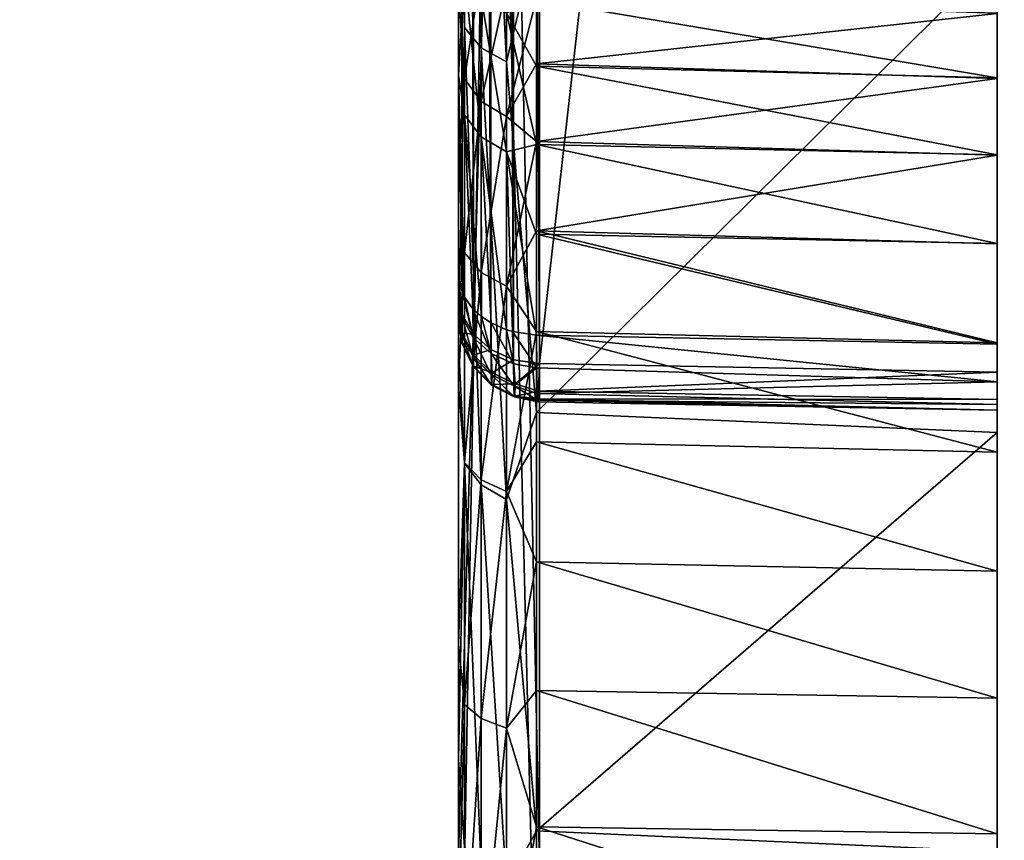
# Model space of a CAD drawing. Header units: millimetres. Extents: x -41 to 11, y -3 to 963.
# Tile 18 of 256: x -28.1 to -24.45, y 30.82 to 33.87. Entities that reach past the tile are written whole.
import ezdxf

# ---------------------------------------------------------------- set-up
doc = ezdxf.new("R2010")
doc.units = ezdxf.units.MM
doc.header["$LTSCALE"] = 65.185185
for name, color, linetype in [('1172', 7, 'CONTINUOUS'), ('1173', 7, 'CONTINUOUS'), ('1175', 7, 'CONTINUOUS'), ('1176', 7, 'CONTINUOUS'), ('1177', 7, 'CONTINUOUS'), ('1183', 7, 'CONTINUOUS'), ('1195', 7, 'CONTINUOUS'), ('1198', 7, 'CONTINUOUS'), ('1199', 7, 'CONTINUOUS'), ('1200', 7, 'CONTINUOUS'), ('1251', 7, 'CONTINUOUS'), ('1253', 7, 'CONTINUOUS'), ('1254', 7, 'CONTINUOUS'), ('1256', 7, 'CONTINUOUS'), ('1257', 7, 'CONTINUOUS'), ('1258', 7, 'CONTINUOUS'), ('3400', 7, 'CONTINUOUS'), ('3402', 7, 'CONTINUOUS'), ('3463', 7, 'CONTINUOUS'), ('3464', 7, 'CONTINUOUS')]:
    doc.layers.add(name, color=color, linetype=linetype)

msp = doc.modelspace()

# ---------------------------------------------------------------- linework, layer by layer
at = {"layer": '1172', "linetype": 'Continuous'}
for points in [[(-24.475, 32.5583, -45.223), (-24.475, 54.0354, -83.9645), (-24.475, 47.5259, -55.2411), (-24.475, 32.5583, -45.223)], [(-24.475, 51.1573, -83.3119), (-24.475, 54.0354, -83.9645), (-24.475, 32.5583, -45.223), (-24.475, 51.1573, -83.3119)], [(-24.475, 51.9431, -40.7416), (-24.475, 32.5583, -45.223), (-24.475, 51.3177, -41.0901), (-24.475, 51.9431, -40.7416)], [(-24.475, 48.4088, -26.0436), (-24.475, 32.5583, -45.223), (-24.475, 51.9431, -40.7416), (-24.475, 48.4088, -26.0436)], [(-24.475, 51.3177, -41.0901), (-24.475, 32.5583, -45.223), (-24.475, 50.7336, -41.7334), (-24.475, 51.3177, -41.0901)], [(-24.475, 48.3485, -82.4083), (-24.475, 51.1573, -83.3119), (-24.475, 32.5583, -45.223), (-24.475, 48.3485, -82.4083)], [(-24.475, 50.7336, -41.7334), (-24.475, 32.5583, -45.223), (-24.475, 50.0902, -42.3175), (-24.475, 50.7336, -41.7334)], [(-24.475, 50.0902, -42.3175), (-24.475, 32.5583, -45.223), (-24.475, 49.7417, -42.943), (-24.475, 50.0902, -42.3175)], [(-24.475, 49.7417, -42.943), (-24.475, 32.5583, -45.223), (-24.475, 49.351, -43.5435), (-24.475, 49.7417, -42.943)], [(-24.475, 49.351, -43.5435), (-24.475, 32.5583, -45.223), (-24.475, 48.9204, -44.116), (-24.475, 49.351, -43.5435)], [(-24.475, 48.9204, -44.116), (-24.475, 32.5583, -45.223), (-24.475, 48.4518, -44.6574), (-24.475, 48.9204, -44.116)], [(-24.475, 48.4518, -44.6574), (-24.475, 32.5583, -45.223), (-24.475, 48.123, -45.4617), (-24.475, 48.4518, -44.6574)], [(-24.475, 48.4088, -26.0436), (-24.475, 47.3179, -21.9726), (-24.475, 32.5583, -45.223), (-24.475, 48.4088, -26.0436)], [(-24.475, 33.893, -48.4132), (-24.475, 48.3485, -82.4083), (-24.475, 32.5583, -45.223), (-24.475, 33.893, -48.4132)], [(-24.475, 48.123, -45.4617), (-24.475, 32.5583, -45.223), (-24.475, 47.7182, -46.2306), (-24.475, 48.123, -45.4617)], [(-24.475, 47.7182, -46.2306), (-24.475, 32.5583, -45.223), (-24.475, 47.6047, -46.9375), (-24.475, 47.7182, -46.2306)], [(-24.475, 32.5583, -45.223), (-24.475, 47.4302, -20.9045), (-24.475, 47.6661, -20.0795), (-24.475, 32.5583, -45.223)], [(-24.475, 47.6047, -46.9375), (-24.475, 32.5583, -45.223), (-24.475, 47.443, -47.6354), (-24.475, 47.6047, -46.9375)], [(-24.475, 47.0765, -53.5642), (-24.475, 32.5583, -45.223), (-24.475, 47.5259, -55.2411), (-24.475, 47.0765, -53.5642)], [(-24.475, 47.443, -47.6354), (-24.475, 32.5583, -45.223), (-24.475, 47.2341, -48.3206), (-24.475, 47.443, -47.6354)], [(-24.475, 47.3051, -21.2486), (-24.475, 47.4302, -20.9045), (-24.475, 32.5583, -45.223), (-24.475, 47.3051, -21.2486)], [(-24.475, 47.3179, -21.9726), (-24.475, 47.2671, -21.6115), (-24.475, 32.5583, -45.223), (-24.475, 47.3179, -21.9726)], [(-24.475, 47.2671, -21.6115), (-24.475, 47.3051, -21.2486), (-24.475, 32.5583, -45.223), (-24.475, 47.2671, -21.6115)], [(-24.475, 47.2341, -48.3206), (-24.475, 32.5583, -45.223), (-24.475, 46.9789, -48.9896), (-24.475, 47.2341, -48.3206)], [(-24.475, 47.0495, -52.133), (-24.475, 32.5583, -45.223), (-24.475, 47.0876, -52.8483), (-24.475, 47.0495, -52.133)], [(-24.475, 47.0876, -52.8483), (-24.475, 32.5583, -45.223), (-24.475, 47.0765, -53.5642), (-24.475, 47.0876, -52.8483)], [(-24.475, 46.9628, -51.422), (-24.475, 32.5583, -45.223), (-24.475, 47.0495, -52.133), (-24.475, 46.9628, -51.422)], [(-24.475, 46.9789, -48.9896), (-24.475, 32.5583, -45.223), (-24.475, 46.945, -49.8579), (-24.475, 46.9789, -48.9896)], [(-24.475, 46.8276, -50.7189), (-24.475, 32.5583, -45.223), (-24.475, 46.9628, -51.422), (-24.475, 46.8276, -50.7189)], [(-24.475, 46.945, -49.8579), (-24.475, 32.5583, -45.223), (-24.475, 46.8276, -50.7189), (-24.475, 46.945, -49.8579)], [(-24.475, 38.2286, -76.4606), (-24.475, 40.5509, -78.2758), (-24.475, 32.6671, -55.5977), (-24.475, 38.2286, -76.4606)], [(-24.475, 32.6671, -55.5977), (-24.475, 40.5509, -78.2758), (-24.475, 33.0345, -55.138), (-24.475, 32.6671, -55.5977)], [(-24.475, 33.0345, -55.138), (-24.475, 40.5509, -78.2758), (-24.475, 33.3635, -54.647), (-24.475, 33.0345, -55.138)], [(-24.475, 33.3635, -54.647), (-24.475, 40.5509, -78.2758), (-24.475, 33.6483, -54.1333), (-24.475, 33.3635, -54.647)], [(-24.475, 33.6483, -54.1333), (-24.475, 40.5509, -78.2758), (-24.475, 33.8899, -53.5947), (-24.475, 33.6483, -54.1333)], [(-24.475, 36.0726, -74.4463), (-24.475, 38.2286, -76.4606), (-24.475, 31.3468, -56.7733), (-24.475, 36.0726, -74.4463)], [(-24.475, 31.3468, -56.7733), (-24.475, 38.2286, -76.4606), (-24.475, 31.819, -56.4197), (-24.475, 31.3468, -56.7733)], [(-24.475, 31.819, -56.4197), (-24.475, 38.2286, -76.4606), (-24.475, 32.2604, -56.0263), (-24.475, 31.819, -56.4197)], [(-24.475, 32.2604, -56.0263), (-24.475, 38.2286, -76.4606), (-24.475, 32.6671, -55.5977), (-24.475, 32.2604, -56.0263)], [(-24.475, 34.1021, -72.2493), (-24.475, 36.0726, -74.4463), (-24.475, 30.3183, -57.3574), (-24.475, 34.1021, -72.2493)], [(-24.475, 30.3183, -57.3574), (-24.475, 36.0726, -74.4463), (-24.475, 30.8435, -57.088), (-24.475, 30.3183, -57.3574)], [(-24.475, 30.8435, -57.088), (-24.475, 36.0726, -74.4463), (-24.475, 31.3468, -56.7733), (-24.475, 30.8435, -57.088)], [(-24.475, 29.2005, -57.7615), (-24.475, 34.1021, -72.2493), (-24.475, 29.771, -57.5816), (-24.475, 29.2005, -57.7615)], [(-24.475, 29.771, -57.5816), (-24.475, 34.1021, -72.2493), (-24.475, 30.3183, -57.3574), (-24.475, 29.771, -57.5816)], [(-24.475, 32.3337, -69.8895), (-24.475, 34.1021, -72.2493), (-24.475, 29.2005, -57.7615), (-24.475, 32.3337, -69.8895)], [(-24.475, 33.6506, -47.8713), (-24.475, 33.893, -48.4132), (-24.475, 32.5583, -45.223), (-24.475, 33.6506, -47.8713)], [(-24.475, 33.3647, -47.3549), (-24.475, 33.6506, -47.8713), (-24.475, 32.5583, -45.223), (-24.475, 33.3647, -47.3549)], [(-24.475, 33.0354, -46.8637), (-24.475, 33.3647, -47.3549), (-24.475, 32.5583, -45.223), (-24.475, 33.0354, -46.8637)], [(-24.475, 32.4567, -45.4539), (-24.475, 33.0354, -46.8637), (-24.475, 32.5583, -45.223), (-24.475, 32.4567, -45.4539)], [(-24.475, 32.662, -46.3964), (-24.475, 33.0354, -46.8637), (-24.475, 32.4567, -45.4539), (-24.475, 32.662, -46.3964)], [(-24.475, 32.4162, -45.7012), (-24.475, 32.662, -46.3964), (-24.475, 32.4567, -45.4539), (-24.475, 32.4162, -45.7012)], [(-24.475, 32.5215, -46.1871), (-24.475, 32.662, -46.3964), (-24.475, 32.4162, -45.7012), (-24.475, 32.5215, -46.1871)], [(-24.475, 32.4383, -45.9509), (-24.475, 32.5215, -46.1871), (-24.475, 32.4162, -45.7012), (-24.475, 32.4383, -45.9509)], [(-24.475, 30.7778, -67.3802), (-24.475, 32.3337, -69.8895), (-24.475, 28.2813, -57.9454), (-24.475, 30.7778, -67.3802)], [(-24.475, 28.2813, -57.9454), (-24.475, 32.3337, -69.8895), (-24.475, 28.3123, -57.9395), (-24.475, 28.2813, -57.9454)], [(-24.475, 28.3123, -57.9395), (-24.475, 32.3337, -69.8895), (-24.475, 28.3437, -57.9346), (-24.475, 28.3123, -57.9395)], [(-24.475, 28.3437, -57.9346), (-24.475, 32.3337, -69.8895), (-24.475, 28.775, -57.8614), (-24.475, 28.3437, -57.9346)], [(-24.475, 28.775, -57.8614), (-24.475, 32.3337, -69.8895), (-24.475, 29.2005, -57.7615), (-24.475, 28.775, -57.8614)]]:
    msp.add_3dface(points, dxfattribs=at)
at = {"layer": '1173', "linetype": 'Continuous'}
for points in [[(-26.1855, 34.1758, -72.2453), (-24.475, 34.1021, -72.2493), (-26.1855, 32.4083, -69.8931), (-26.1855, 34.1758, -72.2453)], [(-24.475, 34.1021, -72.2493), (-24.475, 32.3337, -69.8895), (-26.1855, 32.4083, -69.8931), (-24.475, 34.1021, -72.2493)], [(-26.1855, 32.4083, -69.8931), (-24.475, 32.3337, -69.8895), (-26.1855, 30.8544, -67.3947), (-26.1855, 32.4083, -69.8931)], [(-24.475, 32.3337, -69.8895), (-24.475, 30.7778, -67.3802), (-26.1855, 30.8544, -67.3947), (-24.475, 32.3337, -69.8895)], [(-26.1855, 30.8544, -67.3947), (-24.475, 30.7778, -67.3802), (-26.1855, 29.5261, -64.7694), (-26.1855, 30.8544, -67.3947)]]:
    msp.add_3dface(points, dxfattribs=at)
at = {"layer": '1175', "linetype": 'Continuous'}
for points in [[(-26.1855, 33.7036, -54.1565), (-24.475, 33.8899, -53.5947), (-26.1855, 33.9476, -53.612), (-26.1855, 33.7036, -54.1565)], [(-24.475, 33.893, -48.4132), (-24.475, 33.6506, -47.8713), (-26.1855, 33.9399, -48.3688), (-24.475, 33.893, -48.4132)], [(-26.1855, 33.9399, -48.3688), (-24.475, 33.6506, -47.8713), (-26.1855, 33.6943, -47.825), (-26.1855, 33.9399, -48.3688)], [(-24.475, 33.6483, -54.1333), (-24.475, 33.8899, -53.5947), (-26.1855, 33.7036, -54.1565), (-24.475, 33.6483, -54.1333)], [(-26.1855, 33.4144, -54.6785), (-24.475, 33.6483, -54.1333), (-26.1855, 33.7036, -54.1565), (-26.1855, 33.4144, -54.6785)], [(-24.475, 33.6506, -47.8713), (-24.475, 33.3647, -47.3549), (-26.1855, 33.6943, -47.825), (-24.475, 33.6506, -47.8713)], [(-26.1855, 33.6943, -47.825), (-24.475, 33.3647, -47.3549), (-26.1855, 33.4037, -47.3039), (-26.1855, 33.6943, -47.825)], [(-24.475, 33.3635, -54.647), (-24.475, 33.6483, -54.1333), (-26.1855, 33.4144, -54.6785), (-24.475, 33.3635, -54.647)], [(-26.1855, 33.0823, -55.1742), (-24.475, 33.3635, -54.647), (-26.1855, 33.4144, -54.6785), (-26.1855, 33.0823, -55.1742)], [(-24.475, 33.3647, -47.3549), (-24.475, 33.0354, -46.8637), (-26.1855, 33.4037, -47.3039), (-24.475, 33.3647, -47.3549)], [(-26.1855, 33.4037, -47.3039), (-24.475, 33.0354, -46.8637), (-26.1855, 33.0701, -46.8092), (-26.1855, 33.4037, -47.3039)], [(-24.475, 33.0345, -55.138), (-24.475, 33.3635, -54.647), (-26.1855, 33.0823, -55.1742), (-24.475, 33.0345, -55.138)], [(-24.475, 32.6671, -55.5977), (-24.475, 33.0345, -55.138), (-26.1855, 33.0823, -55.1742), (-24.475, 32.6671, -55.5977)], [(-26.1855, 32.7095, -55.6401), (-24.475, 32.6671, -55.5977), (-26.1855, 33.0823, -55.1742), (-26.1855, 32.7095, -55.6401)], [(-24.475, 33.0354, -46.8637), (-24.475, 32.662, -46.3964), (-26.1855, 33.0701, -46.8092), (-24.475, 33.0354, -46.8637)], [(-26.1855, 33.0701, -46.8092), (-24.475, 32.662, -46.3964), (-26.1855, 32.6959, -46.3444), (-26.1855, 33.0701, -46.8092)], [(-24.475, 32.2604, -56.0263), (-24.475, 32.6671, -55.5977), (-26.1855, 32.7095, -55.6401), (-24.475, 32.2604, -56.0263)], [(-26.1855, 32.2986, -56.0728), (-24.475, 32.2604, -56.0263), (-26.1855, 32.7095, -55.6401), (-26.1855, 32.2986, -56.0728)], [(-24.475, 31.819, -56.4197), (-24.475, 32.2604, -56.0263), (-26.1855, 32.2986, -56.0728), (-24.475, 31.819, -56.4197)], [(-26.1855, 31.8527, -56.4693), (-24.475, 31.819, -56.4197), (-26.1855, 32.2986, -56.0728), (-26.1855, 31.8527, -56.4693)], [(-24.475, 31.3468, -56.7733), (-24.475, 31.819, -56.4197), (-26.1855, 31.8527, -56.4693), (-24.475, 31.3468, -56.7733)], [(-26.1855, 31.3749, -56.8267), (-24.475, 31.3468, -56.7733), (-26.1855, 31.8527, -56.4693), (-26.1855, 31.3749, -56.8267)], [(-26.1855, 30.8686, -57.1425), (-24.475, 30.8435, -57.088), (-26.1855, 31.3749, -56.8267), (-26.1855, 30.8686, -57.1425)], [(-24.475, 30.8435, -57.088), (-24.475, 31.3468, -56.7733), (-26.1855, 31.3749, -56.8267), (-24.475, 30.8435, -57.088)], [(-24.475, 30.3183, -57.3574), (-24.475, 30.8435, -57.088), (-26.1855, 30.8686, -57.1425), (-24.475, 30.3183, -57.3574)], [(-26.1855, 30.3375, -57.4144), (-24.475, 30.3183, -57.3574), (-26.1855, 30.8686, -57.1425), (-26.1855, 30.3375, -57.4144)]]:
    msp.add_3dface(points, dxfattribs=at)
at = {"layer": '1176', "linetype": 'Continuous'}
for points in [[(-24.475, 32.662, -46.3964), (-24.475, 32.5215, -46.1871), (-26.1855, 32.6959, -46.3444), (-24.475, 32.662, -46.3964)], [(-26.1855, 32.6959, -46.3444), (-24.475, 32.5215, -46.1871), (-26.1845, 32.5739, -46.171), (-26.1855, 32.6959, -46.3444)], [(-26.1778, 32.4875, -45.4057), (-24.475, 32.5583, -45.223), (-26.175, 32.5905, -45.1695), (-26.1778, 32.4875, -45.4057)], [(-26.1845, 32.5739, -46.171), (-24.475, 32.5215, -46.1871), (-26.1828, 32.4785, -45.9313), (-26.1845, 32.5739, -46.171)], [(-24.475, 32.4567, -45.4539), (-24.475, 32.5583, -45.223), (-26.1778, 32.4875, -45.4057), (-24.475, 32.4567, -45.4539)], [(-24.475, 32.5215, -46.1871), (-24.475, 32.4383, -45.9509), (-26.1828, 32.4785, -45.9313), (-24.475, 32.5215, -46.1871)], [(-26.1828, 32.4785, -45.9313), (-24.475, 32.4383, -45.9509), (-26.1817, 32.4542, -45.8002), (-26.1828, 32.4785, -45.9313)], [(-26.1792, 32.4592, -45.5343), (-24.475, 32.4567, -45.4539), (-26.1778, 32.4875, -45.4057), (-26.1792, 32.4592, -45.5343)], [(-26.1817, 32.4542, -45.8002), (-24.475, 32.4162, -45.7012), (-26.1805, 32.4478, -45.6672), (-26.1817, 32.4542, -45.8002)], [(-24.475, 32.4383, -45.9509), (-24.475, 32.4162, -45.7012), (-26.1817, 32.4542, -45.8002), (-24.475, 32.4383, -45.9509)], [(-26.1805, 32.4478, -45.6672), (-24.475, 32.4162, -45.7012), (-26.1792, 32.4592, -45.5343), (-26.1805, 32.4478, -45.6672)], [(-24.475, 32.4162, -45.7012), (-24.475, 32.4567, -45.4539), (-26.1792, 32.4592, -45.5343), (-24.475, 32.4162, -45.7012)]]:
    msp.add_3dface(points, dxfattribs=at)
at = {"layer": '1177', "linetype": 'Continuous'}
for points in [[(-26.175, 32.5905, -45.1695), (-24.475, 47.6661, -20.0795), (-26.175, 47.6167, -20.1616), (-26.175, 32.5905, -45.1695)], [(-24.475, 32.5583, -45.223), (-24.475, 47.6661, -20.0795), (-26.175, 32.5905, -45.1695), (-24.475, 32.5583, -45.223)]]:
    msp.add_3dface(points, dxfattribs=at)
at = {"layer": '1183', "linetype": 'Continuous'}
for points in [[(-26.475, 54.258, -65.9833), (-26.475, 32.6603, -69.7302), (-26.475, 52.4195, -65.1411), (-26.475, 54.258, -65.9833)], [(-26.475, 34.411, -72.059), (-26.475, 32.6603, -69.7302), (-26.475, 54.258, -65.9833), (-26.475, 34.411, -72.059)], [(-26.475, 52.4195, -65.1411), (-26.475, 32.6603, -69.7302), (-26.475, 51.5391, -64.6334), (-26.475, 52.4195, -65.1411)], [(-26.475, 51.5391, -64.6334), (-26.475, 32.6603, -69.7302), (-26.475, 46.2157, -65.4831), (-26.475, 51.5391, -64.6334)], [(-26.475, 32.8478, -45.3238), (-26.475, 47.8739, -20.3162), (-26.475, 47.5274, -40.9053), (-26.475, 32.8478, -45.3238)], [(-26.475, 46.3633, -42.5456), (-26.475, 32.8478, -45.3238), (-26.475, 47.5274, -40.9053), (-26.475, 46.3633, -42.5456)], [(-26.475, 33.6612, -47.1506), (-26.475, 32.9213, -46.1467), (-26.475, 46.3633, -42.5456), (-26.475, 33.6612, -47.1506)], [(-26.475, 32.9213, -46.1467), (-26.475, 32.8544, -46.0562), (-26.475, 46.3633, -42.5456), (-26.475, 32.9213, -46.1467)], [(-26.475, 32.8544, -46.0562), (-26.475, 32.8036, -45.9595), (-26.475, 46.3633, -42.5456), (-26.475, 32.8544, -46.0562)], [(-26.475, 32.8036, -45.9595), (-26.475, 32.7687, -45.8554), (-26.475, 46.3633, -42.5456), (-26.475, 32.8036, -45.9595)], [(-26.475, 32.7687, -45.8554), (-26.475, 32.7504, -45.7474), (-26.475, 46.3633, -42.5456), (-26.475, 32.7687, -45.8554)], [(-26.475, 32.7504, -45.7474), (-26.475, 32.7492, -45.6378), (-26.475, 46.3633, -42.5456), (-26.475, 32.7504, -45.7474)], [(-26.475, 32.7492, -45.6378), (-26.475, 32.7651, -45.5291), (-26.475, 46.3633, -42.5456), (-26.475, 32.7492, -45.6378)], [(-26.475, 32.7651, -45.5291), (-26.475, 32.7979, -45.4249), (-26.475, 46.3633, -42.5456), (-26.475, 32.7651, -45.5291)], [(-26.475, 45.4109, -44.3209), (-26.475, 33.6612, -47.1506), (-26.475, 46.3633, -42.5456), (-26.475, 45.4109, -44.3209)], [(-26.475, 32.7979, -45.4249), (-26.475, 32.8478, -45.3238), (-26.475, 46.3633, -42.5456), (-26.475, 32.7979, -45.4249)], [(-26.475, 31.119, -67.2536), (-26.475, 29.8014, -64.6501), (-26.475, 46.2157, -65.4831), (-26.475, 31.119, -67.2536)], [(-26.475, 28.7193, -61.9451), (-26.475, 29.4856, -60.9992), (-26.475, 46.2157, -65.4831), (-26.475, 28.7193, -61.9451)], [(-26.475, 29.8014, -64.6501), (-26.475, 28.7193, -61.9451), (-26.475, 46.2157, -65.4831), (-26.475, 29.8014, -64.6501)], [(-26.475, 32.6603, -69.7302), (-26.475, 31.119, -67.2536), (-26.475, 46.2157, -65.4831), (-26.475, 32.6603, -69.7302)], [(-26.475, 34.2196, -48.2614), (-26.475, 33.6612, -47.1506), (-26.475, 45.4109, -44.3209), (-26.475, 34.2196, -48.2614)], [(-26.475, 33.3252, -55.3496), (-26.475, 33.9719, -54.29), (-26.475, 41.7338, -48.7525), (-26.475, 33.3252, -55.3496)], [(-26.475, 29.4856, -60.9992), (-26.475, 33.3252, -55.3496), (-26.475, 41.7338, -48.7525), (-26.475, 29.4856, -60.9992)], [(-26.475, 32.5097, -56.2854), (-26.475, 33.3252, -55.3496), (-26.475, 29.4856, -60.9992), (-26.475, 32.5097, -56.2854)], [(-26.475, 31.5478, -57.0714), (-26.475, 32.5097, -56.2854), (-26.475, 29.4856, -60.9992), (-26.475, 31.5478, -57.0714)], [(-26.475, 30.4665, -57.685), (-26.475, 31.5478, -57.0714), (-26.475, 29.4856, -60.9992), (-26.475, 30.4665, -57.685)]]:
    msp.add_3dface(points, dxfattribs=at)
at = {"layer": '1195', "linetype": 'Continuous'}
for points in [[(-26.475, 34.411, -72.059), (-26.4532, 35.6387, -73.6332), (-26.4532, 33.8383, -71.5257), (-26.475, 34.411, -72.059)], [(-26.4532, 35.6387, -73.6332), (-26.3909, 33.7627, -71.585), (-26.4532, 33.8383, -71.5257), (-26.4532, 35.6387, -73.6332)], [(-26.3909, 35.5683, -73.6987), (-26.3909, 33.7627, -71.585), (-26.4532, 35.6387, -73.6332), (-26.3909, 35.5683, -73.6987)], [(-26.297, 35.5201, -73.7434), (-26.297, 33.711, -71.6256), (-26.3909, 35.5683, -73.6987), (-26.297, 35.5201, -73.7434)], [(-26.3909, 35.5683, -73.6987), (-26.297, 33.711, -71.6256), (-26.3909, 33.7627, -71.585), (-26.3909, 35.5683, -73.6987)], [(-26.297, 35.5201, -73.7434), (-26.1855, 34.1758, -72.2453), (-26.297, 33.711, -71.6256), (-26.297, 35.5201, -73.7434)], [(-26.475, 32.6603, -69.7302), (-26.475, 34.411, -72.059), (-26.4532, 33.8383, -71.5257), (-26.475, 32.6603, -69.7302)], [(-26.1855, 34.1758, -72.2453), (-26.1855, 32.4083, -69.8931), (-26.297, 33.711, -71.6256), (-26.1855, 34.1758, -72.2453)], [(-26.475, 32.6603, -69.7302), (-26.4532, 33.8383, -71.5257), (-26.4532, 32.2198, -69.2755), (-26.475, 32.6603, -69.7302)], [(-26.4532, 33.8383, -71.5257), (-26.3909, 32.1394, -69.3284), (-26.4532, 32.2198, -69.2755), (-26.4532, 33.8383, -71.5257)], [(-26.3909, 33.7627, -71.585), (-26.3909, 32.1394, -69.3284), (-26.4532, 33.8383, -71.5257), (-26.3909, 33.7627, -71.585)], [(-26.297, 33.711, -71.6256), (-26.297, 32.0845, -69.3645), (-26.3909, 33.7627, -71.585), (-26.297, 33.711, -71.6256)], [(-26.3909, 33.7627, -71.585), (-26.297, 32.0845, -69.3645), (-26.3909, 32.1394, -69.3284), (-26.3909, 33.7627, -71.585)], [(-26.297, 33.711, -71.6256), (-26.1855, 32.4083, -69.8931), (-26.297, 32.0845, -69.3645), (-26.297, 33.711, -71.6256)], [(-26.475, 31.119, -67.2536), (-26.475, 32.6603, -69.7302), (-26.4532, 32.2198, -69.2755), (-26.475, 31.119, -67.2536)], [(-26.1855, 32.4083, -69.8931), (-26.1855, 30.8544, -67.3947), (-26.297, 32.0845, -69.3645), (-26.1855, 32.4083, -69.8931)], [(-26.475, 31.119, -67.2536), (-26.4532, 32.2198, -69.2755), (-26.4532, 30.7942, -66.8984), (-26.475, 31.119, -67.2536)], [(-26.4532, 32.2198, -69.2755), (-26.3909, 30.7098, -66.9444), (-26.4532, 30.7942, -66.8984), (-26.4532, 32.2198, -69.2755)], [(-26.3909, 32.1394, -69.3284), (-26.3909, 30.7098, -66.9444), (-26.4532, 32.2198, -69.2755), (-26.3909, 32.1394, -69.3284)], [(-26.297, 32.0845, -69.3645), (-26.297, 30.652, -66.9758), (-26.3909, 32.1394, -69.3284), (-26.297, 32.0845, -69.3645)], [(-26.3909, 32.1394, -69.3284), (-26.297, 30.652, -66.9758), (-26.3909, 30.7098, -66.9444), (-26.3909, 32.1394, -69.3284)], [(-26.297, 32.0845, -69.3645), (-26.1855, 30.8544, -67.3947), (-26.297, 30.652, -66.9758), (-26.297, 32.0845, -69.3645)], [(-26.475, 29.8014, -64.6501), (-26.475, 31.119, -67.2536), (-26.4532, 30.7942, -66.8984), (-26.475, 29.8014, -64.6501)], [(-26.1855, 30.8544, -67.3947), (-26.1855, 29.5261, -64.7694), (-26.297, 30.652, -66.9758), (-26.1855, 30.8544, -67.3947)]]:
    msp.add_3dface(points, dxfattribs=at)
at = {"layer": '1198', "linetype": 'Continuous'}
for points in [[(-26.475, 33.6612, -47.1506), (-26.475, 34.2196, -48.2614), (-26.4532, 34.0413, -48.125), (-26.475, 33.6612, -47.1506)], [(-26.4532, 34.139, -53.6375), (-26.475, 33.9719, -54.29), (-26.4532, 33.6469, -54.6548), (-26.4532, 34.139, -53.6375)], [(-26.4532, 34.139, -53.6375), (-26.4532, 33.6469, -54.6548), (-26.3907, 34.0495, -53.6025), (-26.4532, 34.139, -53.6375)], [(-26.4532, 33.6469, -54.6548), (-26.3907, 33.5639, -54.6063), (-26.3907, 34.0495, -53.6025), (-26.4532, 33.6469, -54.6548)], [(-26.3907, 33.5639, -54.6063), (-26.2968, 33.9883, -53.5786), (-26.3907, 34.0495, -53.6025), (-26.3907, 33.5639, -54.6063)], [(-26.4532, 33.5135, -47.1258), (-26.475, 33.6612, -47.1506), (-26.4532, 34.0413, -48.125), (-26.4532, 33.5135, -47.1258)], [(-26.4532, 33.5135, -47.1258), (-26.4532, 34.0413, -48.125), (-26.3907, 33.4323, -47.1772), (-26.4532, 33.5135, -47.1258)], [(-26.4532, 34.0413, -48.125), (-26.3907, 33.9531, -48.1631), (-26.3907, 33.4323, -47.1772), (-26.4532, 34.0413, -48.125)], [(-26.475, 33.9719, -54.29), (-26.475, 33.3252, -55.3496), (-26.4532, 33.6469, -54.6548), (-26.475, 33.9719, -54.29)], [(-26.2968, 33.5072, -54.5732), (-26.2968, 33.9883, -53.5786), (-26.3907, 33.5639, -54.6063), (-26.2968, 33.5072, -54.5732)], [(-26.2968, 33.5072, -54.5732), (-26.1855, 33.9476, -53.612), (-26.2968, 33.9883, -53.5786), (-26.2968, 33.5072, -54.5732)], [(-26.2968, 33.8928, -48.1892), (-26.2968, 33.3768, -47.2123), (-26.3907, 33.9531, -48.1631), (-26.2968, 33.8928, -48.1892)], [(-26.3907, 33.9531, -48.1631), (-26.2968, 33.3768, -47.2123), (-26.3907, 33.4323, -47.1772), (-26.3907, 33.9531, -48.1631)], [(-26.1855, 33.7036, -54.1565), (-26.1855, 33.9476, -53.612), (-26.2968, 33.5072, -54.5732), (-26.1855, 33.7036, -54.1565)], [(-26.1855, 33.9399, -48.3688), (-26.1855, 33.6943, -47.825), (-26.2968, 33.8928, -48.1892), (-26.1855, 33.9399, -48.3688)], [(-26.1855, 33.6943, -47.825), (-26.1855, 33.4037, -47.3039), (-26.2968, 33.8928, -48.1892), (-26.1855, 33.6943, -47.825)], [(-26.2968, 33.8928, -48.1892), (-26.1855, 33.4037, -47.3039), (-26.2968, 33.3768, -47.2123), (-26.2968, 33.8928, -48.1892)], [(-26.1855, 33.4144, -54.6785), (-26.1855, 33.7036, -54.1565), (-26.2968, 33.5072, -54.5732), (-26.1855, 33.4144, -54.6785)], [(-26.4531, 32.8367, -46.2209), (-26.475, 33.6612, -47.1506), (-26.4532, 33.5135, -47.1258), (-26.4531, 32.8367, -46.2209)], [(-26.4622, 32.856, -46.2039), (-26.475, 33.6612, -47.1506), (-26.4531, 32.8367, -46.2209), (-26.4622, 32.856, -46.2039)], [(-26.475, 32.9213, -46.1467), (-26.475, 33.6612, -47.1506), (-26.4622, 32.856, -46.2039), (-26.475, 32.9213, -46.1467)], [(-26.4532, 33.6469, -54.6548), (-26.475, 33.3252, -55.3496), (-26.4532, 33.0027, -55.5832), (-26.4532, 33.6469, -54.6548)], [(-26.4532, 33.6469, -54.6548), (-26.4532, 33.0027, -55.5832), (-26.3907, 33.5639, -54.6063), (-26.4532, 33.6469, -54.6548)], [(-26.4532, 33.0027, -55.5832), (-26.3907, 32.9283, -55.5224), (-26.3907, 33.5639, -54.6063), (-26.4532, 33.0027, -55.5832)], [(-26.3907, 32.9283, -55.5224), (-26.2968, 33.5072, -54.5732), (-26.3907, 33.5639, -54.6063), (-26.3907, 32.9283, -55.5224)], [(-26.4532, 33.5135, -47.1258), (-26.3907, 33.4323, -47.1772), (-26.3904, 32.7643, -46.2844), (-26.4532, 33.5135, -47.1258)], [(-26.4531, 32.8367, -46.2209), (-26.4532, 33.5135, -47.1258), (-26.4215, 32.7927, -46.2595), (-26.4531, 32.8367, -46.2209)], [(-26.4532, 33.5135, -47.1258), (-26.3904, 32.7643, -46.2844), (-26.4215, 32.7927, -46.2595), (-26.4532, 33.5135, -47.1258)], [(-26.2968, 32.8774, -55.4809), (-26.2968, 33.5072, -54.5732), (-26.3907, 32.9283, -55.5224), (-26.2968, 32.8774, -55.4809)], [(-26.2968, 32.8774, -55.4809), (-26.1855, 33.4144, -54.6785), (-26.2968, 33.5072, -54.5732), (-26.2968, 32.8774, -55.4809)], [(-26.2968, 33.3768, -47.2123), (-26.297, 32.7152, -46.3274), (-26.3907, 33.4323, -47.1772), (-26.2968, 33.3768, -47.2123)], [(-26.297, 32.7152, -46.3274), (-26.3546, 32.7407, -46.3051), (-26.3907, 33.4323, -47.1772), (-26.297, 32.7152, -46.3274)], [(-26.3904, 32.7643, -46.2844), (-26.3907, 33.4323, -47.1772), (-26.3546, 32.7407, -46.3051), (-26.3904, 32.7643, -46.2844)], [(-26.1855, 33.0823, -55.1742), (-26.1855, 33.4144, -54.6785), (-26.2968, 32.8774, -55.4809), (-26.1855, 33.0823, -55.1742)], [(-26.1855, 33.4037, -47.3039), (-26.1855, 33.0701, -46.8092), (-26.2968, 33.3768, -47.2123), (-26.1855, 33.4037, -47.3039)], [(-26.297, 32.7152, -46.3274), (-26.2968, 33.3768, -47.2123), (-26.2746, 32.7085, -46.3333), (-26.297, 32.7152, -46.3274)], [(-26.2968, 33.3768, -47.2123), (-26.1855, 32.6959, -46.3444), (-26.2746, 32.7085, -46.3333), (-26.2968, 33.3768, -47.2123)], [(-26.1855, 33.0701, -46.8092), (-26.1855, 32.6959, -46.3444), (-26.2968, 33.3768, -47.2123), (-26.1855, 33.0701, -46.8092)], [(-26.475, 33.3252, -55.3496), (-26.475, 32.5097, -56.2854), (-26.4532, 33.0027, -55.5832), (-26.475, 33.3252, -55.3496)], [(-26.1855, 32.7095, -55.6401), (-26.1855, 33.0823, -55.1742), (-26.2968, 32.8774, -55.4809), (-26.1855, 32.7095, -55.6401)], [(-26.4532, 33.0027, -55.5832), (-26.475, 32.5097, -56.2854), (-26.4532, 32.222, -56.4002), (-26.4532, 33.0027, -55.5832)], [(-26.4532, 33.0027, -55.5832), (-26.4532, 32.222, -56.4002), (-26.3907, 32.9283, -55.5224), (-26.4532, 33.0027, -55.5832)], [(-26.4532, 32.222, -56.4002), (-26.3907, 32.1579, -56.3285), (-26.3907, 32.9283, -55.5224), (-26.4532, 32.222, -56.4002)], [(-26.3907, 32.1579, -56.3285), (-26.2968, 32.8774, -55.4809), (-26.3907, 32.9283, -55.5224), (-26.3907, 32.1579, -56.3285)], [(-26.2968, 32.1141, -56.2796), (-26.2968, 32.8774, -55.4809), (-26.3907, 32.1579, -56.3285), (-26.2968, 32.1141, -56.2796)], [(-26.2968, 32.1141, -56.2796), (-26.1855, 32.7095, -55.6401), (-26.2968, 32.8774, -55.4809), (-26.2968, 32.1141, -56.2796)], [(-26.1855, 32.2986, -56.0728), (-26.1855, 32.7095, -55.6401), (-26.2968, 32.1141, -56.2796), (-26.1855, 32.2986, -56.0728)], [(-26.475, 32.5097, -56.2854), (-26.475, 31.5478, -57.0714), (-26.4532, 32.222, -56.4002), (-26.475, 32.5097, -56.2854)], [(-26.1855, 31.8527, -56.4693), (-26.1855, 32.2986, -56.0728), (-26.2968, 32.1141, -56.2796), (-26.1855, 31.8527, -56.4693)], [(-26.4532, 32.222, -56.4002), (-26.475, 31.5478, -57.0714), (-26.4532, 31.3238, -57.0858), (-26.4532, 32.222, -56.4002)], [(-26.4532, 32.222, -56.4002), (-26.4532, 31.3238, -57.0858), (-26.3907, 32.1579, -56.3285), (-26.4532, 32.222, -56.4002)], [(-26.4532, 31.3238, -57.0858), (-26.3907, 31.2716, -57.0051), (-26.3907, 32.1579, -56.3285), (-26.4532, 31.3238, -57.0858)], [(-26.3907, 31.2716, -57.0051), (-26.2968, 32.1141, -56.2796), (-26.3907, 32.1579, -56.3285), (-26.3907, 31.2716, -57.0051)], [(-26.2968, 31.2359, -56.95), (-26.2968, 32.1141, -56.2796), (-26.3907, 31.2716, -57.0051), (-26.2968, 31.2359, -56.95)], [(-26.2968, 31.2359, -56.95), (-26.1855, 31.8527, -56.4693), (-26.2968, 32.1141, -56.2796), (-26.2968, 31.2359, -56.95)], [(-26.1855, 31.3749, -56.8267), (-26.1855, 31.8527, -56.4693), (-26.2968, 31.2359, -56.95), (-26.1855, 31.3749, -56.8267)], [(-26.475, 31.5478, -57.0714), (-26.475, 30.4665, -57.685), (-26.4532, 31.3238, -57.0858), (-26.475, 31.5478, -57.0714)], [(-26.1855, 30.8686, -57.1425), (-26.1855, 31.3749, -56.8267), (-26.2968, 31.2359, -56.95), (-26.1855, 30.8686, -57.1425)], [(-26.4532, 31.3238, -57.0858), (-26.475, 30.4665, -57.685), (-26.4532, 30.3299, -57.6235), (-26.4532, 31.3238, -57.0858)], [(-26.4532, 31.3238, -57.0858), (-26.4532, 30.3299, -57.6235), (-26.3907, 31.2716, -57.0051), (-26.4532, 31.3238, -57.0858)], [(-26.4532, 30.3299, -57.6235), (-26.3907, 30.2909, -57.5357), (-26.3907, 31.2716, -57.0051), (-26.4532, 30.3299, -57.6235)], [(-26.3907, 30.2909, -57.5357), (-26.2968, 31.2359, -56.95), (-26.3907, 31.2716, -57.0051), (-26.3907, 30.2909, -57.5357)], [(-26.2968, 30.2642, -57.4757), (-26.2968, 31.2359, -56.95), (-26.3907, 30.2909, -57.5357), (-26.2968, 30.2642, -57.4757)], [(-26.2968, 30.2642, -57.4757), (-26.1855, 30.8686, -57.1425), (-26.2968, 31.2359, -56.95), (-26.2968, 30.2642, -57.4757)], [(-26.1855, 30.3375, -57.4144), (-26.1855, 30.8686, -57.1425), (-26.2968, 30.2642, -57.4757), (-26.1855, 30.3375, -57.4144)]]:
    msp.add_3dface(points, dxfattribs=at)
at = {"layer": '1199', "linetype": 'Continuous'}
for points in [[(-26.475, 32.8544, -46.0562), (-26.475, 32.9213, -46.1467), (-26.4623, 32.7613, -46.0687), (-26.475, 32.8544, -46.0562)], [(-26.475, 32.9213, -46.1467), (-26.4622, 32.856, -46.2039), (-26.4623, 32.7613, -46.0687), (-26.475, 32.9213, -46.1467)], [(-26.475, 32.8036, -45.9595), (-26.475, 32.8544, -46.0562), (-26.4623, 32.7613, -46.0687), (-26.475, 32.8036, -45.9595)], [(-26.475, 32.8478, -45.3238), (-26.475, 32.7979, -45.4249), (-26.4617, 32.7719, -45.2786), (-26.475, 32.8478, -45.3238)], [(-26.4623, 32.7613, -46.0687), (-26.4622, 32.856, -46.2039), (-26.4214, 32.6872, -46.1101), (-26.4623, 32.7613, -46.0687)], [(-26.4622, 32.856, -46.2039), (-26.4531, 32.8367, -46.2209), (-26.4214, 32.6872, -46.1101), (-26.4622, 32.856, -46.2039)], [(-26.4531, 32.8367, -46.2209), (-26.4215, 32.7927, -46.2595), (-26.4214, 32.6872, -46.1101), (-26.4531, 32.8367, -46.2209)], [(-26.475, 32.7687, -45.8554), (-26.475, 32.8036, -45.9595), (-26.4622, 32.6962, -45.9175), (-26.475, 32.7687, -45.8554)], [(-26.4622, 32.6962, -45.9175), (-26.475, 32.8036, -45.9595), (-26.4623, 32.7613, -46.0687), (-26.4622, 32.6962, -45.9175)], [(-26.475, 32.7979, -45.4249), (-26.475, 32.7651, -45.5291), (-26.4619, 32.7027, -45.4295), (-26.475, 32.7979, -45.4249)], [(-26.4617, 32.7719, -45.2786), (-26.475, 32.7979, -45.4249), (-26.4619, 32.7027, -45.4295), (-26.4617, 32.7719, -45.2786)], [(-26.475, 32.7504, -45.7474), (-26.475, 32.7687, -45.8554), (-26.4621, 32.6639, -45.7558), (-26.475, 32.7504, -45.7474)], [(-26.4621, 32.6639, -45.7558), (-26.475, 32.7687, -45.8554), (-26.4622, 32.6962, -45.9175), (-26.4621, 32.6639, -45.7558)], [(-26.4619, 32.7027, -45.4295), (-26.475, 32.7651, -45.5291), (-26.462, 32.6662, -45.5906), (-26.4619, 32.7027, -45.4295)], [(-26.475, 32.7651, -45.5291), (-26.475, 32.7492, -45.6378), (-26.462, 32.6662, -45.5906), (-26.475, 32.7651, -45.5291)], [(-26.4617, 32.7719, -45.2786), (-26.4619, 32.7027, -45.4295), (-26.4199, 32.699, -45.2348), (-26.4617, 32.7719, -45.2786)], [(-26.4214, 32.6872, -46.1101), (-26.4215, 32.7927, -46.2595), (-26.3542, 32.6266, -46.144), (-26.4214, 32.6872, -46.1101)], [(-26.4215, 32.7927, -46.2595), (-26.3904, 32.7643, -46.2844), (-26.3542, 32.6266, -46.144), (-26.4215, 32.7927, -46.2595)], [(-26.3904, 32.7643, -46.2844), (-26.3546, 32.7407, -46.3051), (-26.3542, 32.6266, -46.144), (-26.3904, 32.7643, -46.2844)], [(-26.475, 32.7492, -45.6378), (-26.475, 32.7504, -45.7474), (-26.462, 32.6662, -45.5906), (-26.475, 32.7492, -45.6378)], [(-26.462, 32.6662, -45.5906), (-26.475, 32.7504, -45.7474), (-26.4621, 32.6639, -45.7558), (-26.462, 32.6662, -45.5906)], [(-26.4211, 32.615, -45.9427), (-26.4623, 32.7613, -46.0687), (-26.4214, 32.6872, -46.1101), (-26.4211, 32.615, -45.9427)], [(-26.4622, 32.6962, -45.9175), (-26.4623, 32.7613, -46.0687), (-26.4211, 32.615, -45.9427), (-26.4622, 32.6962, -45.9175)], [(-26.3542, 32.6266, -46.144), (-26.3546, 32.7407, -46.3051), (-26.2707, 32.5885, -46.1653), (-26.3542, 32.6266, -46.144)], [(-26.3546, 32.7407, -46.3051), (-26.297, 32.7152, -46.3274), (-26.2707, 32.5885, -46.1653), (-26.3546, 32.7407, -46.3051)], [(-26.4207, 32.5789, -45.7634), (-26.4622, 32.6962, -45.9175), (-26.4211, 32.615, -45.9427), (-26.4207, 32.5789, -45.7634)], [(-26.4621, 32.6639, -45.7558), (-26.4622, 32.6962, -45.9175), (-26.4207, 32.5789, -45.7634), (-26.4621, 32.6639, -45.7558)], [(-26.4619, 32.7027, -45.4295), (-26.462, 32.6662, -45.5906), (-26.4198, 32.6215, -45.4016), (-26.4619, 32.7027, -45.4295)], [(-26.4199, 32.699, -45.2348), (-26.4619, 32.7027, -45.4295), (-26.4198, 32.6215, -45.4016), (-26.4199, 32.699, -45.2348)], [(-26.4199, 32.699, -45.2348), (-26.4198, 32.6215, -45.4016), (-26.3551, 32.6419, -45.2005), (-26.4199, 32.699, -45.2348)], [(-26.297, 32.7152, -46.3274), (-26.2746, 32.7085, -46.3333), (-26.2707, 32.5885, -46.1653), (-26.297, 32.7152, -46.3274)], [(-26.1855, 32.6959, -46.3444), (-26.1845, 32.5739, -46.171), (-26.2746, 32.7085, -46.3333), (-26.1855, 32.6959, -46.3444)], [(-26.2746, 32.7085, -46.3333), (-26.1845, 32.5739, -46.171), (-26.2707, 32.5885, -46.1653), (-26.2746, 32.7085, -46.3333)], [(-26.462, 32.6662, -45.5906), (-26.4621, 32.6639, -45.7558), (-26.4203, 32.5812, -45.5803), (-26.462, 32.6662, -45.5906)], [(-26.4203, 32.5812, -45.5803), (-26.4621, 32.6639, -45.7558), (-26.4207, 32.5789, -45.7634), (-26.4203, 32.5812, -45.5803)], [(-26.4198, 32.6215, -45.4016), (-26.462, 32.6662, -45.5906), (-26.4203, 32.5812, -45.5803), (-26.4198, 32.6215, -45.4016)], [(-26.4211, 32.615, -45.9427), (-26.4214, 32.6872, -46.1101), (-26.3535, 32.5486, -45.9632), (-26.4211, 32.615, -45.9427)], [(-26.3535, 32.5486, -45.9632), (-26.4214, 32.6872, -46.1101), (-26.3542, 32.6266, -46.144), (-26.3535, 32.5486, -45.9632)], [(-26.4198, 32.6215, -45.4016), (-26.4203, 32.5812, -45.5803), (-26.3506, 32.5554, -45.379), (-26.4198, 32.6215, -45.4016)], [(-26.3551, 32.6419, -45.2005), (-26.4198, 32.6215, -45.4016), (-26.3506, 32.5554, -45.379), (-26.3551, 32.6419, -45.2005)], [(-26.3551, 32.6419, -45.2005), (-26.3506, 32.5554, -45.379), (-26.2706, 32.6039, -45.1776), (-26.3551, 32.6419, -45.2005)], [(-26.3535, 32.5486, -45.9632), (-26.3542, 32.6266, -46.144), (-26.2696, 32.507, -45.9761), (-26.3535, 32.5486, -45.9632)], [(-26.2696, 32.507, -45.9761), (-26.3542, 32.6266, -46.144), (-26.2707, 32.5885, -46.1653), (-26.2696, 32.507, -45.9761)], [(-26.4207, 32.5789, -45.7634), (-26.4211, 32.615, -45.9427), (-26.3527, 32.5096, -45.7697), (-26.4207, 32.5789, -45.7634)], [(-26.3527, 32.5096, -45.7697), (-26.4211, 32.615, -45.9427), (-26.3535, 32.5486, -45.9632), (-26.3527, 32.5096, -45.7697)], [(-26.4203, 32.5812, -45.5803), (-26.4207, 32.5789, -45.7634), (-26.3517, 32.512, -45.5719), (-26.4203, 32.5812, -45.5803)], [(-26.3506, 32.5554, -45.379), (-26.4203, 32.5812, -45.5803), (-26.3517, 32.512, -45.5719), (-26.3506, 32.5554, -45.379)], [(-26.2706, 32.6039, -45.1776), (-26.3506, 32.5554, -45.379), (-26.265, 32.5148, -45.3651), (-26.2706, 32.6039, -45.1776)], [(-26.1845, 32.5739, -46.171), (-26.2696, 32.507, -45.9761), (-26.2707, 32.5885, -46.1653), (-26.1845, 32.5739, -46.171)], [(-26.175, 32.5905, -45.1695), (-26.2706, 32.6039, -45.1776), (-26.265, 32.5148, -45.3651), (-26.175, 32.5905, -45.1695)], [(-26.1778, 32.4875, -45.4057), (-26.175, 32.5905, -45.1695), (-26.265, 32.5148, -45.3651), (-26.1778, 32.4875, -45.4057)], [(-26.3517, 32.512, -45.5719), (-26.4207, 32.5789, -45.7634), (-26.3527, 32.5096, -45.7697), (-26.3517, 32.512, -45.5719)], [(-26.3527, 32.5096, -45.7697), (-26.3535, 32.5486, -45.9632), (-26.2683, 32.4664, -45.7736), (-26.3527, 32.5096, -45.7697)], [(-26.2683, 32.4664, -45.7736), (-26.3535, 32.5486, -45.9632), (-26.2696, 32.507, -45.9761), (-26.2683, 32.4664, -45.7736)], [(-26.3506, 32.5554, -45.379), (-26.3517, 32.512, -45.5719), (-26.265, 32.5148, -45.3651), (-26.3506, 32.5554, -45.379)], [(-26.1845, 32.5739, -46.171), (-26.1828, 32.4785, -45.9313), (-26.2696, 32.507, -45.9761), (-26.1845, 32.5739, -46.171)], [(-26.3517, 32.512, -45.5719), (-26.3527, 32.5096, -45.7697), (-26.2667, 32.4692, -45.5668), (-26.3517, 32.512, -45.5719)], [(-26.2667, 32.4692, -45.5668), (-26.3527, 32.5096, -45.7697), (-26.2683, 32.4664, -45.7736), (-26.2667, 32.4692, -45.5668)], [(-26.265, 32.5148, -45.3651), (-26.3517, 32.512, -45.5719), (-26.2667, 32.4692, -45.5668), (-26.265, 32.5148, -45.3651)], [(-26.1778, 32.4875, -45.4057), (-26.265, 32.5148, -45.3651), (-26.2667, 32.4692, -45.5668), (-26.1778, 32.4875, -45.4057)], [(-26.1817, 32.4542, -45.8002), (-26.2683, 32.4664, -45.7736), (-26.2696, 32.507, -45.9761), (-26.1817, 32.4542, -45.8002)], [(-26.1828, 32.4785, -45.9313), (-26.1817, 32.4542, -45.8002), (-26.2696, 32.507, -45.9761), (-26.1828, 32.4785, -45.9313)], [(-26.1792, 32.4592, -45.5343), (-26.1778, 32.4875, -45.4057), (-26.2667, 32.4692, -45.5668), (-26.1792, 32.4592, -45.5343)], [(-26.1805, 32.4478, -45.6672), (-26.2667, 32.4692, -45.5668), (-26.2683, 32.4664, -45.7736), (-26.1805, 32.4478, -45.6672)], [(-26.1817, 32.4542, -45.8002), (-26.1805, 32.4478, -45.6672), (-26.2683, 32.4664, -45.7736), (-26.1817, 32.4542, -45.8002)], [(-26.1805, 32.4478, -45.6672), (-26.1792, 32.4592, -45.5343), (-26.2667, 32.4692, -45.5668), (-26.1805, 32.4478, -45.6672)]]:
    msp.add_3dface(points, dxfattribs=at)
at = {"layer": '1200', "linetype": 'Continuous'}
for points in [[(-26.475, 47.8739, -20.3162), (-26.475, 32.8478, -45.3238), (-26.4617, 32.7719, -45.2786), (-26.475, 47.8739, -20.3162)], [(-26.475, 47.8739, -20.3162), (-26.4617, 32.7719, -45.2786), (-26.4594, 47.7919, -20.2669), (-26.475, 47.8739, -20.3162)], [(-26.4617, 32.7719, -45.2786), (-26.4199, 32.699, -45.2348), (-26.4594, 47.7919, -20.2669), (-26.4617, 32.7719, -45.2786)], [(-26.4594, 47.7919, -20.2669), (-26.4199, 32.699, -45.2348), (-26.415, 47.7195, -20.2234), (-26.4594, 47.7919, -20.2669)], [(-26.4199, 32.699, -45.2348), (-26.3551, 32.6419, -45.2005), (-26.415, 47.7195, -20.2234), (-26.4199, 32.699, -45.2348)], [(-26.415, 47.7195, -20.2234), (-26.3551, 32.6419, -45.2005), (-26.3483, 47.664, -20.19), (-26.415, 47.7195, -20.2234)], [(-26.3551, 32.6419, -45.2005), (-26.2706, 32.6039, -45.1776), (-26.3483, 47.664, -20.19), (-26.3551, 32.6419, -45.2005)], [(-26.3483, 47.664, -20.19), (-26.2706, 32.6039, -45.1776), (-26.2665, 47.629, -20.169), (-26.3483, 47.664, -20.19)], [(-26.2706, 32.6039, -45.1776), (-26.175, 32.5905, -45.1695), (-26.2665, 47.629, -20.169), (-26.2706, 32.6039, -45.1776)], [(-26.175, 32.5905, -45.1695), (-26.175, 47.6167, -20.1616), (-26.2665, 47.629, -20.169), (-26.175, 32.5905, -45.1695)]]:
    msp.add_3dface(points, dxfattribs=at)
at = {"layer": '1251', "linetype": 'Continuous'}
for points in [[(-26.475, 46.2157, -65.4831), (-26.475, 29.4856, -60.9992), (-26.175, 46.186, -65.4534), (-26.475, 46.2157, -65.4831)], [(-26.175, 46.186, -65.4534), (-26.475, 29.4856, -60.9992), (-26.175, 29.5262, -60.9884), (-26.175, 46.186, -65.4534)]]:
    msp.add_3dface(points, dxfattribs=at)
at = {"layer": '1253', "linetype": 'Continuous'}
for points in [[(-26.175, 29.5262, -60.9884), (-26.475, 41.7338, -48.7525), (-26.175, 41.7229, -48.793), (-26.175, 29.5262, -60.9884)], [(-26.475, 29.4856, -60.9992), (-26.475, 41.7338, -48.7525), (-26.175, 29.5262, -60.9884), (-26.475, 29.4856, -60.9992)]]:
    msp.add_3dface(points, dxfattribs=at)
at = {"layer": '1254', "linetype": 'Continuous'}
for points in [[(-26.175, 46.186, -65.4534), (-26.175, 29.5262, -60.9884), (-26.175, 45.293, -64.5724), (-26.175, 46.186, -65.4534)], [(-26.175, 45.293, -64.5724), (-26.175, 29.5262, -60.9884), (-26.175, 30.7234, -60.6677), (-26.175, 45.293, -64.5724)], [(-26.175, 29.5262, -60.9884), (-26.175, 41.7229, -48.793), (-26.175, 41.3898, -50.0024), (-26.175, 29.5262, -60.9884)], [(-26.175, 30.7234, -60.6677), (-26.175, 29.5262, -60.9884), (-26.175, 41.3898, -50.0024), (-26.175, 30.7234, -60.6677)]]:
    msp.add_3dface(points, dxfattribs=at)
at = {"layer": '1256', "linetype": 'Continuous'}
for points in [[(-26.475, 45.2633, -64.5428), (-26.475, 30.7639, -60.6568), (-26.475, 37.4895, -60.4256), (-26.475, 45.2633, -64.5428)], [(-26.475, 30.7639, -60.6568), (-26.475, 41.379, -50.043), (-26.475, 34.7546, -58.9573), (-26.475, 30.7639, -60.6568)], [(-26.475, 37.4895, -60.4256), (-26.475, 30.7639, -60.6568), (-26.475, 35.0977, -60.2381), (-26.475, 37.4895, -60.4256)], [(-26.475, 30.7639, -60.6568), (-26.475, 34.7546, -58.9573), (-26.475, 35.0977, -60.2381), (-26.475, 30.7639, -60.6568)]]:
    msp.add_3dface(points, dxfattribs=at)
at = {"layer": '1257', "linetype": 'Continuous'}
for points in [[(-26.175, 41.3898, -50.0024), (-26.475, 41.379, -50.043), (-26.475, 30.7639, -60.6568), (-26.175, 41.3898, -50.0024)], [(-26.175, 30.7234, -60.6677), (-26.175, 41.3898, -50.0024), (-26.475, 30.7639, -60.6568), (-26.175, 30.7234, -60.6677)]]:
    msp.add_3dface(points, dxfattribs=at)
at = {"layer": '1258', "linetype": 'Continuous'}
for points in [[(-26.175, 45.293, -64.5724), (-26.175, 30.7234, -60.6677), (-26.475, 45.2633, -64.5428), (-26.175, 45.293, -64.5724)], [(-26.475, 45.2633, -64.5428), (-26.175, 30.7234, -60.6677), (-26.475, 30.7639, -60.6568), (-26.475, 45.2633, -64.5428)]]:
    msp.add_3dface(points, dxfattribs=at)
at = {"layer": '3400', "linetype": 'Continuous'}
for points in [[(9.125, 102.5, -93.5), (9.125, 17.5, -93.5), (-40.875, 102.5, -93.5), (9.125, 102.5, -93.5)], [(9.125, 17.5, -93.5), (-40.875, 17.5, -93.5), (-40.875, 102.5, -93.5), (9.125, 17.5, -93.5)]]:
    msp.add_3dface(points, dxfattribs=at)
at = {"layer": '3402', "linetype": 'Continuous'}
for points in [[(-40.875, 17.5, -8.5), (9.125, 102.5, -8.5), (-40.875, 102.5, -8.5), (-40.875, 17.5, -8.5)], [(9.125, 17.5, -8.5), (9.125, 102.5, -8.5), (-40.875, 17.5, -8.5), (9.125, 17.5, -8.5)]]:
    msp.add_3dface(points, dxfattribs=at)
at = {"layer": '3463', "linetype": 'Continuous'}
for points in [[(-40.875, 99.8, -90.8), (-40.875, 20.2, -90.8), (-15.675, 99.8, -90.8), (-40.875, 99.8, -90.8)], [(-40.875, 20.2, -90.8), (-15.675, 20.2, -90.8), (-15.675, 99.8, -90.8), (-40.875, 20.2, -90.8)]]:
    msp.add_3dface(points, dxfattribs=at)
at = {"layer": '3464', "linetype": 'Continuous'}
for points in [[(-15.675, 20.2, -11.2), (-40.875, 99.8, -11.2), (-15.675, 99.8, -11.2), (-15.675, 20.2, -11.2)], [(-40.875, 20.2, -11.2), (-40.875, 99.8, -11.2), (-15.675, 20.2, -11.2), (-40.875, 20.2, -11.2)]]:
    msp.add_3dface(points, dxfattribs=at)

doc.saveas('drawing.dxf')
